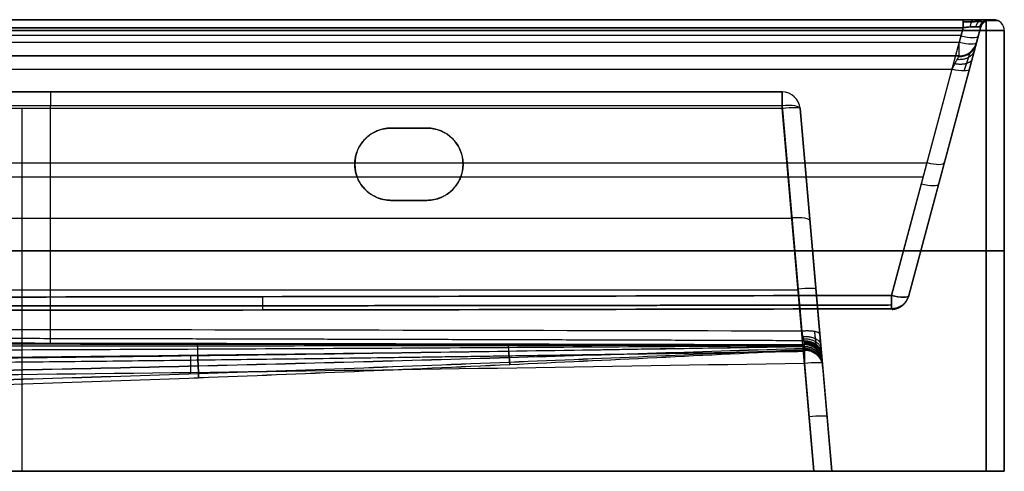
# Model space of a CAD drawing. Header units: millimetres. Extents: x -505 to 505, y -150 to 0.
# Tile 39 of 39: x 232 to 505, y -125 to 0. Entities that reach past the tile are written whole.
import ezdxf

# ---------------------------------------------------------------- set-up
doc = ezdxf.new("R2010")
doc.units = ezdxf.units.MM
doc.header["$MEASUREMENT"] = 0
doc.layers.add('Default', color=7, linetype='Continuous', true_color=0x000000)

msp = doc.modelspace()

# ---------------------------------------------------------------- linework, layer by layer
at = {"layer": 'Default'}
for p, q in [((501.3, 0, -62), (502, 0, -62)), ((473.72, -76.3, 141.55), (493.57, -2.22, 161.4)), ((478.52, -76.45, -62), (498.4, -2.22, -62)), ((498.4, -2.22, 156.57), (478.55, -76.3, 136.72)), ((493.57, -2.22, -285.4), (492.48, -6.29, -284.31)), ((497.31, -6.29, -279.48), (498.4, -2.22, -280.57)), ((498.4, -2.22, -280.57), (497.31, -6.29, -279.48)), ((-493.03, -4.26, -284.86), (493.03, -4.26, -284.86)), ((505, -125, -62), (505, -3, -62)), ((490.5, -13.71, -158.33), (473.72, -76.3, -141.55)), ((490.5, -13.71, -158.33), (473.72, -76.3, -141.55)), ((478.55, -76.3, -136.72), (495.33, -13.71, -153.5)), ((240.67, -85.83, -149.36), (240.67, -23.71, -166)), ((443.42, -23.71, -166), (448.89, -86.22, -149.25)), ((232.67, -24.56, -255.4), (232.67, -125, -264.19)), ((452.21, -125, -264.19), (443.42, -24.56, -255.4)), ((448.4, -24.56, -250.42), (457.19, -125, -259.21)), ((453.87, -87.08, -154.08), (448.4, -24.56, -170.83)), ((335, -30, -255.88), (335, -30, -292)), ((345, -30, -273.94), (335, -30, -273.94)), ((340, -30, -292), (340, -30, -255.88)), ((-233.56, -39.6, 151.39), (483.56, -39.6, 151.39)), ((325, -40, -292), (325, -40, -256.75)), ((355, -40, -256.75), (355, -40, -292)), ((488.45, -39.36, -146.62), (488.45, -39.36, 146.62)), ((-232.52, -43.48, -150.35), (482.52, -43.48, -150.35)), ((335, -50, -274.81), (345, -50, -274.81)), ((340, -50, -292), (340, -50, -257.63)), ((35.13, -54.97, -157.62), (446.15, -54.97, -157.62)), ((500, -64, -292), (-500, -64, -292)), ((-500, -64, 168), (500, -64, 168)), ((505, -64, 163), (505, -64, -287)), ((17.13, -74.78, -259.79), (447.81, -74.78, -259.79)), ((452.79, -74.78, -254.81), (452.79, -74.78, -157.37)), ((449.59, -95.04, 117.57), (452.21, -125, 120.19)), ((457.19, -125, 115.21), (454.57, -95.04, 112.59)), ((454.62, -95.61, -72), (457.19, -125, -72)), ((457.19, -125, -62), (505, -125, -62))]:
    msp.add_line(p, q, dxfattribs=at)
at = {"layer": 'Default', "extrusion": (1, -2.36836e-13, -1.8173e-13)}
msp.add_arc((-3, -288.3, 493.57), 3, 0, 75, dxfattribs=at)
at = {"layer": 'Default'}
for centre, radius, start, end in [((501.3, -3, -280.57), 3, 90, 165), ((501.3, -3, -62), 3, 90, 165), ((502, -3, 163), 3, 360, 90), ((502, -3, -287), 3, 360, 90), ((502, -3, -62), 3, 0, 90), ((492.48, -5, -163.16), 5, 270, 345), ((492.48, -5, -279.48), 5, 270, 345), ((492.48, -5, -221.32), 5, 270, 345), ((443.42, -25, -250.42), 5, 5, 90), ((443.42, -25, -170.83), 5, 5, 90), ((443.42, -25, -210.62), 5, 5, 90), ((335, -40, -292), 10, 90, 180), ((335, -40, -273.94), 10, 90, 180), ((345, -40, -292), 10, 270, 90), ((345, -40, -273.94), 10, 270, 90), ((335, -40, -292), 10, 180, 270), ((335, -40, -274.38), 10, 180, 270), ((449.59, -95.48, 112.59), 5, 90, 90.9664), ((449.59, -95.48, 112.59), 5, 5, 90)]:
    msp.add_arc(centre, radius, start, end, dxfattribs=at)
at = {"layer": 'Default', "extrusion": (1, -1.89478e-14, 1.89478e-14)}
msp.add_arc((-3, -289, 500), 3, 270, 0, dxfattribs=at)
at = {"layer": 'Default', "extrusion": (1, 3.36446e-14, -2.58164e-14)}
msp.add_arc((-3, 164.3, 493.57), 3, 285, 0, dxfattribs=at)
at = {"layer": 'Default', "extrusion": (1, 0, 0)}
for centre, radius, start, end in [((-3, 165, 500), 3, 0, 90), ((-25, -170.83, 240.64), 5, 0, 75), ((-95.48, 112.59, 449.59), 5, 359.0812, 0)]:
    msp.add_arc(centre, radius, start, end, dxfattribs=at)
at = {"layer": 'Default', "extrusion": (-1.94412e-14, 1, -1.0856e-15)}
msp.add_arc((-500, 163), 2, 90, 180, dxfattribs=at)
at = {"layer": 'Default', "extrusion": (9.86786e-17, 1, 4.45076e-14)}
msp.add_arc((-500, -287), 2, 180, 270, dxfattribs=at)
at = {"layer": 'Default', "extrusion": (0, 1, 0)}
for centre, radius, start, end in [((-500, 163, -0.26), 3.22, 90, 180), ((-500, -287, -0.26), 3.22, 180, 270), ((-500, -287, -64), 5, 180, 270), ((-500, 163, -64), 5, 90, 180)]:
    msp.add_arc(centre, radius, start, end, dxfattribs=at)
at = {"layer": 'Default', "extrusion": (0.250563, 0.935113, -0.250563)}
for centre in [(-477, -239.84, 190.61), (-477, -239.84, 188.75), (-477, -119.8, 149.75), (-477, -119.8, 115.76), (-477, -119.8, 82.81)]:
    msp.add_arc(centre, 5, 180, 266.159, dxfattribs=at)
at = {"layer": 'Default', "extrusion": (3.55271e-16, 1, 1.77636e-16)}
msp.add_arc((-500, 163, -3), 5, 90, 180, dxfattribs=at)
at = {"layer": 'Default', "extrusion": (2.66454e-16, 1, -1.77636e-16)}
msp.add_arc((-500, -287, -3), 5, 180, 270, dxfattribs=at)
at = {"layer": 'Default', "extrusion": (1, -1.40029e-13, -1.42757e-13)}
msp.add_arc((-5, -279.48, 492.48), 5, 180, 255, dxfattribs=at)
at = {"layer": 'Default', "extrusion": (1, 1.251e-13, -5.12235e-16)}
msp.add_arc((-25, -250.42, 443.42), 5, 275, 0, dxfattribs=at)
at = {"layer": 'Default', "extrusion": (1, -8.81217e-13, 8.88511e-14)}
msp.add_arc((-25, -170.83, 443.42), 5, 0, 75, dxfattribs=at)
at = {"layer": 'Default', "extrusion": (-0.084207, 0.962495, -0.2579)}
for centre in [(-439.55, -181.44, -17.34), (-439.55, -181.44, -49.63)]:
    msp.add_arc(centre, 5, 91.2926, 180, dxfattribs=at)
at = {"layer": 'Default', "extrusion": (-0.086827, 0.992433, 0.086827)}
for centre in [(-439.55, -243.96, -85.05), (-439.55, -243.96, -135.44)]:
    msp.add_arc(centre, 5, 180, 269.5648, dxfattribs=at)
at = {"layer": 'Default', "extrusion": (0.250563, 0.935113, 0.250563)}
for centre in [(-477, 119.8, 122.11), (-477, 119.8, 82.81)]:
    msp.add_arc(centre, 5, 93.841, 180, dxfattribs=at)
at = {"layer": 'Default', "extrusion": (1, 3.72938e-12, 5.12295e-15)}
msp.add_arc((-95.48, 112.59, 449.59), 5, 0, 85, dxfattribs=at)
at = {"layer": 'Default', "extrusion": (-0.086827, 0.992433, -0.086827)}
for centre in [(-439.55, 100.5, -143.57), (-439.55, 100.5, -158.45)]:
    msp.add_arc(centre, 5, 90.4352, 180, dxfattribs=at)
at = {"layer": 'Default', "extrusion": (-7.10543e-14, 1, 7.67386e-14)}
msp.add_arc((-500, -287, -125), 5, 180, 270, dxfattribs=at)
at = {"layer": 'Default', "extrusion": (-6.82121e-14, 1, -7.95808e-14)}
msp.add_arc((-500, 163, -125), 5, 90, 180, dxfattribs=at)
at = {"layer": 'Default'}
for points in [[(-493.57, 0, -288.3), (0, 0, -288.3), (493.57, 0, -288.3)], [(500, 0, -289), (0, 0, -289), (-500, 0, -289)], [(-500, 0, 165), (0, 0, 165), (500, 0, 165)], [(493.57, 0, 164.3), (0, 0, 164.3), (-493.57, 0, 164.3)], [(493.57, -2.22, 161.4), (0, -2.22, 161.4), (-493.57, -2.22, 161.4)], [(-493.57, -2.22, -285.4), (0, -2.22, -285.4), (493.57, -2.22, -285.4)], [(498.4, -2.22, -280.57), (498.4, -2.22, -62), (498.4, -2.22, 156.57)], [(501.3, 0, -280.57), (501.3, 0, -62), (501.3, 0, 156.57)], [(502, 0, 163), (502, 0, -62), (502, 0, -287)], [(-500, -3, -292), (0, -3, -292), (500, -3, -292)], [(500, -3, 168), (0, -3, 168), (-500, -3, 168)], [(500, -3, -292), (500, -64, -292), (500, -125, -292)], [(500, -125, 168), (500, -64, 168), (500, -3, 168)], [(505, -125, -287), (505, -64, -287), (505, -3, -287)], [(505, -3, -287), (505, -3, -62), (505, -3, 163)], [(505, -3, 163), (505, -64, 163), (505, -125, 163)], [(492.48, -6.29, -284.31), (0, -6.29, -284.31), (-492.48, -6.29, -284.31)], [(497.31, -6.29, -163.16), (497.31, -6.29, -221.32), (497.31, -6.29, -279.48)], [(-492.48, -10, -279.48), (0, -10, -279.48), (492.48, -10, -279.48)], [(492.48, -10, -163.16), (125.99, -10, -163.16), (-240.5, -10, -163.16)], [(492.48, -10, -279.48), (492.48, -10, -221.32), (492.48, -10, -163.16)], [(-240.5, -13.71, -158.33), (125, -13.71, -158.33), (490.5, -13.71, -158.33)], [(19.74, -20, -250.42), (231.58, -20, -250.42), (443.42, -20, -250.42)], [(443.42, -20, -170.83), (240.64, -20, -170.83), (37.87, -20, -170.83)], [(443.42, -20, -250.42), (443.42, -20, -210.62), (443.42, -20, -170.83)], [(37.87, -23.71, -166), (240.64, -23.71, -166), (443.42, -23.71, -166)], [(443.42, -24.56, -255.4), (231.58, -24.56, -255.4), (19.74, -24.56, -255.4)], [(448.4, -24.56, -170.83), (448.4, -24.56, -210.62), (448.4, -24.56, -250.42)], [(335, -30, -255.88), (340, -30, -255.88), (345, -30, -255.88)], [(345, -30, -292), (340, -30, -292), (335, -30, -292)], [(345, -30, -255.88), (345, -30, -273.94), (345, -30, -292)], [(345, -50, -257.63), (340, -50, -257.63), (335, -50, -257.63)], [(335, -50, -292), (340, -50, -292), (345, -50, -292)], [(335, -50, -257.63), (335, -50, -274.81), (335, -50, -292)], [(345, -50, -292), (345, -50, -274.81), (345, -50, -257.63)], [(500, -125, -292), (0, -125, -292), (-500, -125, -292)], [(-500, -125, 168), (0, -125, 168), (500, -125, 168)], [(452.21, -125, 120.19), (0, -125, 120.19), (-452.21, -125, 120.19)], [(13.13, -125, -264.19), (232.67, -125, -264.19), (452.21, -125, -264.19)], [(457.19, -125, -259.21), (457.19, -125, -72), (457.19, -125, 115.21)], [(505, -125, 163), (505, -125, -62), (505, -125, -287)]]:
    msp.add_open_spline(points, degree=2, dxfattribs=at)
for points, weights, degree in [([(493.57, 0, -288.3), (498.16, 0, -288.3), (501.3, 0, -285.16), (501.3, 0, -280.57)], [1, 0.820270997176, 0.820270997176, 1], 3), ([(501.3, 0, 156.57), (501.3, 0, 161.16), (498.16, 0, 164.3), (493.57, 0, 164.3)], [1, 0.820270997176, 0.820270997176, 1], 3), ([(496.57, 0, 163.72), (495.77, 0, 161.75), (495.5, -2.01, 161.1)], [1.00000004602, 0.815353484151, 0.999999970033], 2), ([(496.57, 0, -287.72), (495.77, 0, -285.75), (495.5, -2.01, -285.1)], [1.00000004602, 0.815353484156, 0.999999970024], 2), ([(499.07, 0, 162.07), (497.6, 0, 160.6), (497.09, -1.94, 160.09)], [1, 0.822906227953, 1], 2), ([(499.07, 0, -286.07), (497.6, 0, -284.6), (497.09, -1.94, -284.09)], [1, 0.822906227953, 1], 2), ([(500.72, 0, 159.57), (498.75, 0, 158.77), (498.1, -2.01, 158.5)], [1.00000004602, 0.815353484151, 0.999999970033], 2), ([(500.72, 0, -283.57), (498.75, 0, -282.77), (498.1, -2.01, -282.5)], [1.00000004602, 0.815353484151, 0.999999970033], 2), ([(501.3, 0, 156.57), (499, 0, 156.57), (498.4, -2.22, 156.57)], [1, 0.793353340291, 1], 2), ([(497.17, -6.82, -159.94), (496.22, -10.37, -161.23), (492.34, -10.27, -161.55)], [0.999999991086, 0.789013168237, 1.00000000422], 2), ([(495.33, -13.71, -153.5), (496.55, -9.16, -154.72), (497.31, -6.29, -158.45), (497.31, -6.29, -163.16)], [1, 0.862235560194, 0.862235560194, 1], 3), ([(496.12, -10.74, -154.84), (495.52, -13, -158.48), (491.29, -12.22, -159)], [0.999999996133, 0.756238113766, 0.999999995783], 2), ([(496.76, -8.36, -157.07), (495.94, -11.43, -159.59), (491.93, -11.03, -160.11)], [1, 0.776316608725, 1], 2), ([(325, -40, -256.75), (325, -34.14, -256.24), (329.14, -30, -255.88), (335, -30, -255.88)], [1, 0.804737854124, 0.804737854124, 1], 3), ([(345, -30, -255.88), (365, -30, -255.88), (365, -50, -257.63), (345, -50, -257.63)], [1, 0.333333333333, 0.333333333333, 1], 3), ([(335, -50, -257.63), (329.14, -50, -257.63), (325, -45.86, -257.26), (325, -40, -256.75)], [1, 0.804737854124, 0.804737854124, 1], 3), ([(473.72, -76.3, 141.55), (473.73, -80, 140.56), (473.74, -80.01, 136.74)], [0.999999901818, 0.794097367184, 0.999999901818], 2), ([(473.74, -80.01, -136.74), (473.73, -80, -140.56), (473.72, -76.3, -141.55)], [0.999999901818, 0.794097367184, 0.999999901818], 2), ([(478.55, -76.3, -136.72), (477.56, -80, -136.73), (473.74, -80.01, -136.74)], [1, 0.794095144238, 1], 2), ([(473.74, -80.01, 136.74), (477.56, -80, 136.73), (478.55, -76.3, 136.72)], [1, 0.794095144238, 1], 2), ([(299.39, -76.67, 141.46), (299.4, -80, 140.56), (299.4, -80.35, 137.13)], [0.999999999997, 0.823126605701, 1], 2), ([(299.39, -76.67, -141.46), (299.4, -80, -140.56), (299.4, -80.35, -137.13)], [1.00000000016, 0.823126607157, 1], 2), ([(473.88, -80.14, 68.37), (477.56, -80, 68.37), (478.52, -76.44, 68.36)], [1, 0.804967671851, 1], 2), ([(473.88, -80.14, -68.37), (477.56, -80, -68.37), (478.52, -76.44, -68.36)], [1, 0.804967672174, 1], 2), ([(473.94, -80.19, 0), (477.56, -80, 0), (478.5, -76.49, 0)], [1, 0.80901778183, 1], 2), ([(240.68, -89.49, -145.17), (240.68, -89.06, -148.49), (240.69, -85.83, -149.36)], [0.999999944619, 0.830704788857, 1.00000004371], 2), ([(453.87, -87.08, -154.08), (453.76, -85.83, -149.36), (448.89, -86.22, -149.25)], [1, 0.71503760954, 1], 2), ([(449.15, -87.69, -148.59), (453.9, -87.4, -148.78), (454.13, -90.01, -152.76)], [1, 0.72416468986, 1], 2), ([(449.26, -88.32, -148.09), (453.96, -88.1, -148.3), (454.24, -91.28, -151.77)], [1, 0.728100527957, 1], 2), ([(449.36, -88.87, -147.5), (454.01, -88.72, -147.7), (454.33, -92.37, -150.58)], [1, 0.731470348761, 1], 2), ([(449.4, -89.11, -147.17), (454.04, -88.99, -147.36), (454.37, -92.84, -149.92)], [1, 0.732934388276, 1], 2), ([(449.44, -89.31, -146.83), (454.06, -89.23, -147), (454.41, -93.26, -149.23)], [1, 0.734219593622, 1], 2), ([(449.5, -89.64, -146.09), (454.09, -89.61, -146.22), (454.47, -93.92, -147.77)], [1, 0.736256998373, 1], 2), ([(449.52, -89.76, -145.7), (454.1, -89.75, -145.81), (454.49, -94.16, -146.99)], [1, 0.737005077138, 1], 2), ([(449.53, -89.85, -145.31), (454.11, -89.85, -145.38), (454.5, -94.34, -146.2)], [1, 0.737556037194, 1], 2), ([(454.52, -94.49, -144.6), (454.12, -89.94, -144.52), (449.55, -89.93, -144.51)], [1, 0.738070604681, 0.999999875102], 2), ([(449.42, -91.46, -15.99), (454.23, -91.21, -16), (454.65, -96.02, -16.01)], [1, 0.71988117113, 1], 2), ([(449.43, -91.28, 48.25), (454.22, -91.07, 48.25), (454.64, -95.84, 48.29)], [1, 0.721983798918, 1], 2), ([(449.46, -90.95, -80.24), (454.19, -90.79, -80.25), (454.61, -95.51, -80.31)], [1, 0.725970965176, 1], 2), ([(449.59, -95.04, 117.57), (449.51, -90.4, 117.16), (449.5, -90.48, 112.51)], [1, 0.731825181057, 1], 2), ([(449.5, -90.48, 112.51), (454.16, -90.4, 112.51), (454.57, -95.04, 112.59)], [0.999999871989, 0.731541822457, 1], 2), ([(279.57, -97.62, 117.79), (279.51, -92.57, 117.35), (279.51, -93.08, 112.31)], [1.00000000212, 0.702454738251, 1], 2), ([(457.19, -125, 115.21), (457.19, -125, 118.13), (455.13, -125, 120.19), (452.21, -125, 120.19)], [1, 0.806524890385, 0.806524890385, 1], 3), ([(452.21, -125, -264.19), (455.13, -125, -264.19), (457.19, -125, -262.13), (457.19, -125, -259.21)], [1, 0.806524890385, 0.806524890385, 1], 3)]:
    msp.add_rational_spline(points, weights, degree=degree, dxfattribs=at)
for points, weights, knots in [([(493.57, -0.62, 162.48), (494.38, -0.59, 162.51), (495.18, -0.57, 162.39), (496.65, -0.54, 161.84), (497.32, -0.53, 161.41), (498.41, -0.53, 160.32), (498.84, -0.54, 159.65), (499.39, -0.57, 158.18), (499.51, -0.59, 157.38), (499.48, -0.62, 156.57)], [0.896676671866, 0.901458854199, 0.905177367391, 0.910176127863, 0.911453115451, 0.91145311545, 0.910176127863, 0.905177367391, 0.901458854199, 0.896676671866], [2.389713, 2.389713, 2.389713, 2.389713, 2.765653, 2.765653, 3.141593, 3.141593, 3.517532, 3.517532, 3.893472, 3.893472, 3.893472, 3.893472]), ([(499.48, -0.62, -280.57), (499.51, -0.59, -281.38), (499.39, -0.57, -282.18), (498.84, -0.54, -283.65), (498.41, -0.53, -284.32), (497.32, -0.53, -285.41), (496.65, -0.54, -285.84), (495.18, -0.57, -286.39), (494.38, -0.59, -286.51), (493.57, -0.62, -286.48)], [0.896676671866, 0.901458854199, 0.905177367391, 0.910176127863, 0.911453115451, 0.911453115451, 0.910176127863, 0.90517736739, 0.901458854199, 0.896676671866], [2.389713, 2.389713, 2.389713, 2.389713, 2.765653, 2.765653, 3.141593, 3.141593, 3.517532, 3.517532, 3.893472, 3.893472, 3.893472, 3.893472]), ([(495.53, -8.97, -163.16), (495.53, -8.97, -162.41), (495.49, -9.1, -161.66), (495.32, -9.6, -160.26), (495.2, -9.98, -159.6), (494.88, -10.93, -158.46), (494.7, -11.5, -157.97), (494.28, -12.77, -157.21), (494.04, -13.47, -156.95), (493.8, -14.18, -156.8)], [0.896676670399, 0.896678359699, 0.895944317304, 0.893068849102, 0.890925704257, 0.885390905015, 0.881999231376, 0.874238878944, 0.869871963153, 0.865203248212], [3.141593, 3.141593, 3.141593, 3.141593, 3.468842, 3.468842, 3.796091, 3.796091, 4.12334, 4.12334, 4.45059, 4.45059, 4.45059, 4.45059]), ([(473.73, -78.97, 139.77), (415.98, -79.06, 139.81), (357.76, -79.13, 139.84), (241.54, -79.24, 139.89), (183.28, -79.27, 139.91), (67.06, -79.32, 139.94), (8.8, -79.32, 139.94), (-107.42, -79.31, 139.93), (-165.68, -79.28, 139.92), (-223.6, -79.24, 139.9)], [0.897048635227, 0.902656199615, 0.90764176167, 0.915484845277, 0.918345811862, 0.921706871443, 0.922219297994, 0.920892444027, 0.919051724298, 0.916070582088], [0, 0, 0, 0, 174.335246, 174.335246, 348.670493, 348.670493, 523.005739, 523.005739, 697.340986, 697.340986, 697.340986, 697.340986]), ([(-223.6, -79.24, -139.9), (-165.68, -79.28, -139.92), (-107.42, -79.31, -139.93), (8.8, -79.32, -139.94), (67.06, -79.32, -139.94), (183.28, -79.27, -139.91), (241.54, -79.24, -139.89), (357.76, -79.13, -139.84), (415.98, -79.06, -139.81), (473.73, -78.97, -139.77)], [0.916070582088, 0.919051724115, 0.920892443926, 0.922219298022, 0.921706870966, 0.918345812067, 0.915484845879, 0.907641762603, 0.902656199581, 0.897048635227], [0, 0, 0, 0, 174.335246, 174.335246, 348.670493, 348.670493, 523.005739, 523.005739, 697.340986, 697.340986, 697.340986, 697.340986]), ([(476.77, -78.97, 136.73), (476.79, -79.01, 114), (476.8, -79.03, 91.19), (476.82, -79.07, 45.61), (476.82, -79.08, 22.79), (476.82, -79.08, -22.79), (476.82, -79.07, -45.61), (476.8, -79.03, -91.19), (476.79, -79.01, -114), (476.77, -78.97, -136.73)], [0.897047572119, 0.899249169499, 0.901167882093, 0.903799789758, 0.904508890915, 0.904508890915, 0.903799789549, 0.901167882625, 0.899249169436, 0.897047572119], [0, 0, 0, 0, 68.368768, 68.368768, 136.737536, 136.737536, 205.106304, 205.106304, 273.475071, 273.475071, 273.475071, 273.475071]), ([(452.37, -86.31, -150.7), (452.45, -86.99, -150.53), (452.52, -87.64, -150.26), (452.62, -88.54, -149.69), (452.65, -88.82, -149.48), (452.71, -89.35, -149.01), (452.74, -89.59, -148.75), (452.77, -89.93, -148.34), (452.79, -90.04, -148.19), (452.81, -90.23, -147.9), (452.82, -90.33, -147.75), (452.85, -90.59, -147.29), (452.86, -90.74, -146.96), (452.88, -90.92, -146.46), (452.89, -90.98, -146.29), (452.9, -91.07, -145.94), (452.9, -91.11, -145.77), (452.91, -91.21, -145.25), (452.92, -91.24, -144.89), (452.92, -91.25, -144.54)], [0.85751880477, 0.859159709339, 0.86068030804, 0.862783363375, 0.863441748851, 0.864658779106, 0.865220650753, 0.865992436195, 0.866237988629, 0.866696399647, 0.866910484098, 0.867508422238, 0.867848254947, 0.868268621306, 0.868394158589, 0.868610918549, 0.868702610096, 0.868928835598, 0.869014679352, 0.869035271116], [0, 0, 0, 0, 3.238696, 3.238696, 4.858044, 4.858044, 6.477393, 6.477393, 7.287067, 7.287067, 8.096741, 8.096741, 9.716089, 9.716089, 10.525763, 10.525763, 11.335437, 11.335437, 12.954785, 12.954785, 12.954785, 12.954785]), ([(31.82, -89.29, -145.45), (101.44, -89.3, -145.43), (171.06, -89.38, -145.33), (310.3, -89.61, -145), (379.93, -89.76, -144.77), (449.55, -89.93, -144.51)], [0.999999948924, 0.999999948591, 0.999999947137, 0.999999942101, 0.999999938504, 0.999999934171], [0, 0, 0, 0, 0.2088678, 0.2088678, 0.4177356, 0.4177356, 0.4177356, 0.4177356]), ([(449.36, -88.87, -147.5), (380.31, -88.64, -147.63), (310.54, -88.44, -147.74), (171.42, -88.15, -147.9), (101.62, -88.07, -147.94), (32.03, -88.05, -147.95)], [0.899401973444, 0.906015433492, 0.911507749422, 0.919196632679, 0.921419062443, 0.921930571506], [2.700813, 2.700813, 2.700813, 2.700813, 211.379081, 211.379081, 420.035587, 420.035587, 420.035587, 420.035587]), ([(-230.48, -94.76, 116.01), (-173.57, -95.35, 116.03), (-117.08, -95.74, 116.04), (-32.13, -95.99, 116.05), (-3.82, -96.02, 116.05), (52.85, -95.95, 116.05), (81.16, -95.86, 116.04), (166.07, -95.41, 116.03), (222.58, -94.89, 116.02), (335.92, -93.52, 115.98), (392.5, -92.67, 115.96), (449.53, -91.77, 115.93)], [0.847906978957, 0.844368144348, 0.841987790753, 0.840505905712, 0.840357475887, 0.840759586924, 0.841310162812, 0.843966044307, 0.847096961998, 0.855357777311, 0.860476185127, 0.865912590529], [0, 0, 0, 0, 170.034108, 170.034108, 255.051162, 255.051162, 340.068216, 340.068216, 510.102324, 510.102324, 680.136433, 680.136433, 680.136433, 680.136433]), ([(452.92, -91.25, -144.54), (452.93, -91.61, -123.05), (452.94, -91.95, -101.64), (452.95, -92.46, -58.8), (452.95, -92.63, -37.41), (452.95, -92.74, 5.43), (452.95, -92.68, 26.82), (452.95, -92.35, 69.66), (452.94, -92.09, 91.05), (452.93, -91.76, 112.53)], [0.869035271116, 0.866748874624, 0.864601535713, 0.861369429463, 0.860293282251, 0.859587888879, 0.85995897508, 0.862024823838, 0.86371129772, 0.865770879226], [0, 0, 0, 0, 64.300019, 64.300019, 128.600037, 128.600037, 192.900056, 192.900056, 257.200075, 257.200075, 257.200075, 257.200075])]:
    msp.add_rational_spline(points, weights, degree=3, knots=knots, dxfattribs=at)
for points, knots in [([(498.4, -2.22, 156.57), (498.42, -2.18, 156.91), (498.4, -2.14, 157.24), (498.29, -2.07, 157.89), (498.21, -2.04, 158.2), (497.99, -1.99, 158.8), (497.84, -1.97, 159.09), (497.5, -1.94, 159.62), (497.31, -1.94, 159.86), (496.86, -1.94, 160.31), (496.62, -1.94, 160.5), (496.09, -1.97, 160.84), (495.8, -1.99, 160.99), (495.2, -2.04, 161.21), (494.89, -2.07, 161.29), (494.24, -2.14, 161.4), (493.91, -2.18, 161.42), (493.57, -2.22, 161.4)], [-3.893472, -3.893472, -3.893472, -3.893472, -3.705502, -3.705502, -3.517532, -3.517532, -3.329563, -3.329563, -3.141593, -3.141593, -2.953623, -2.953623, -2.765653, -2.765653, -2.577683, -2.577683, -2.389713, -2.389713, -2.389713, -2.389713]), ([(493.57, -2.22, -285.4), (493.91, -2.18, -285.42), (494.24, -2.14, -285.4), (494.89, -2.07, -285.29), (495.2, -2.04, -285.21), (495.8, -1.99, -284.99), (496.09, -1.97, -284.84), (496.62, -1.94, -284.5), (496.86, -1.94, -284.31), (497.31, -1.94, -283.86), (497.5, -1.94, -283.62), (497.84, -1.97, -283.09), (497.99, -1.99, -282.8), (498.21, -2.04, -282.2), (498.29, -2.07, -281.89), (498.4, -2.14, -281.24), (498.42, -2.18, -280.91), (498.4, -2.22, -280.57)], [-3.893472, -3.893472, -3.893472, -3.893472, -3.705502, -3.705502, -3.517532, -3.517532, -3.329563, -3.329563, -3.141593, -3.141593, -2.953623, -2.953623, -2.765653, -2.765653, -2.577683, -2.577683, -2.389713, -2.389713, -2.389713, -2.389713]), ([(490.5, -13.71, -158.33), (490.59, -13.53, -158.38), (490.69, -13.35, -158.43), (490.88, -12.99, -158.57), (490.98, -12.81, -158.66), (491.17, -12.46, -158.85), (491.26, -12.28, -158.95), (491.45, -11.94, -159.2), (491.54, -11.76, -159.34), (491.68, -11.51, -159.58), (491.72, -11.42, -159.66), (491.81, -11.25, -159.84), (491.86, -11.17, -159.94), (491.95, -11, -160.15), (491.99, -10.92, -160.26), (492.07, -10.76, -160.5), (492.12, -10.69, -160.63), (492.2, -10.53, -160.9), (492.24, -10.46, -161.05), (492.31, -10.32, -161.38), (492.35, -10.26, -161.56), (492.39, -10.17, -161.86), (492.41, -10.14, -161.96), (492.43, -10.1, -162.18), (492.44, -10.07, -162.29), (492.47, -10.02, -162.65), (492.48, -10, -162.9), (492.48, -10, -163.16)], [1.832596, 1.832596, 1.832596, 1.832596, 1.996134, 1.996134, 2.159678, 2.159678, 2.323223, 2.323223, 2.48675, 2.48675, 2.568521, 2.568521, 2.650292, 2.650292, 2.732078, 2.732078, 2.813864, 2.813864, 2.895695, 2.895695, 2.977526, 2.977526, 3.018542, 3.018542, 3.059559, 3.059559, 3.141593, 3.141593, 3.141593, 3.141593]), ([(-223.6, -76.78, 141.43), (-107.38, -76.93, 141.39), (8.84, -76.97, 141.38), (183.17, -76.84, 141.41), (241.28, -76.77, 141.43), (357.5, -76.57, 141.48), (415.61, -76.45, 141.52), (473.72, -76.3, 141.55)], [-0.6973219, -0.6973219, -0.6973219, -0.6973219, -0.348661, -0.348661, -0.1743305, -0.1743305, 0, 0, 0, 0]), ([(473.72, -76.3, -141.55), (415.61, -76.45, -141.52), (357.5, -76.57, -141.48), (241.28, -76.77, -141.43), (183.17, -76.84, -141.41), (8.84, -76.97, -141.38), (-107.38, -76.93, -141.39), (-223.6, -76.78, -141.43)], [-0.6973219, -0.6973219, -0.6973219, -0.6973219, -0.5229914, -0.5229914, -0.3486609, -0.3486609, 0, 0, 0, 0]), ([(478.55, -76.3, 136.72), (478.54, -76.36, 113.94), (478.53, -76.41, 91.15), (478.51, -76.47, 45.58), (478.5, -76.49, 22.79), (478.5, -76.49, -22.79), (478.51, -76.47, -45.58), (478.53, -76.41, -91.15), (478.54, -76.36, -113.94), (478.55, -76.3, -136.72)], [0, 0, 0, 0, 68.368768, 68.368768, 136.737536, 136.737536, 205.106304, 205.106304, 273.475071, 273.475071, 273.475071, 273.475071]), ([(473.74, -80.01, 136.74), (415.63, -80.15, 136.88), (357.51, -80.27, 137.02), (241.29, -80.43, 137.24), (183.18, -80.49, 137.33), (66.96, -80.56, 137.43), (8.84, -80.56, 137.44), (-107.38, -80.54, 137.4), (-165.49, -80.51, 137.35), (-223.6, -80.44, 137.26)], [-0.6973407, -0.6973407, -0.6973407, -0.6973407, -0.5230055, -0.5230055, -0.3486703, -0.3486703, -0.1743352, -0.1743352, 0, 0, 0, 0]), ([(-223.6, -80.44, -137.26), (-165.49, -80.51, -137.35), (-107.38, -80.54, -137.4), (8.84, -80.56, -137.44), (66.96, -80.56, -137.43), (183.18, -80.49, -137.33), (241.29, -80.43, -137.24), (357.51, -80.27, -137.02), (415.63, -80.15, -136.88), (473.74, -80.01, -136.74)], [-0.6973412, -0.6973412, -0.6973412, -0.6973412, -0.5230059, -0.5230059, -0.3486706, -0.3486706, -0.1743353, -0.1743353, 0, 0, 0, 0]), ([(473.74, -80.01, -136.74), (473.79, -80.06, -113.95), (473.85, -80.11, -91.16), (473.92, -80.17, -45.58), (473.94, -80.19, -22.79), (473.94, -80.19, 22.79), (473.92, -80.17, 45.58), (473.85, -80.11, 91.16), (473.79, -80.06, 113.95), (473.74, -80.01, 136.74)], [-273.475071, -273.475071, -273.475071, -273.475071, -205.106304, -205.106304, -136.737536, -136.737536, -68.368768, -68.368768, 0, 0, 0, 0]), ([(448.89, -86.22, -149.25), (379.48, -86.06, -149.29), (310.08, -85.92, -149.33), (171.26, -85.73, -149.38), (101.86, -85.67, -149.4), (32.45, -85.66, -149.4)], [0.0049069, 0.0049069, 0.0049069, 0.0049069, 0.2131269, 0.2131269, 0.4213469, 0.4213469, 0.4213469, 0.4213469]), ([(448.89, -86.22, -149.25), (448.98, -86.75, -149.11), (449.07, -87.24, -148.89), (449.19, -87.91, -148.44), (449.23, -88.13, -148.27), (449.3, -88.52, -147.91), (449.33, -88.7, -147.71), (449.37, -88.95, -147.39), (449.39, -89.03, -147.28), (449.41, -89.18, -147.06), (449.43, -89.25, -146.94), (449.46, -89.44, -146.59), (449.48, -89.55, -146.35), (449.51, -89.69, -145.96), (449.51, -89.73, -145.83), (449.53, -89.8, -145.57), (449.53, -89.83, -145.44), (449.54, -89.9, -145.05), (449.55, -89.93, -144.78), (449.55, -89.93, -144.51)], [0, 0, 0, 0, 0.001616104, 0.001616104, 0.002424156, 0.002424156, 0.003232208, 0.003232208, 0.003636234, 0.003636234, 0.00404026, 0.00404026, 0.004848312, 0.004848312, 0.005252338, 0.005252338, 0.005656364, 0.005656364, 0.006464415, 0.006464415, 0.006464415, 0.006464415]), ([(454.52, -94.49, -144.6), (454.52, -94.48, -145.14), (454.51, -94.43, -145.67), (454.5, -94.29, -146.46), (454.5, -94.23, -146.73), (454.48, -94.09, -147.25), (454.48, -94.01, -147.51), (454.45, -93.74, -148.27), (454.43, -93.52, -148.76), (454.4, -93.13, -149.47), (454.39, -92.99, -149.7), (454.36, -92.7, -150.15), (454.35, -92.54, -150.37), (454.3, -92.04, -151.01), (454.27, -91.67, -151.4), (454.2, -90.89, -152.13), (454.17, -90.46, -152.46), (454.05, -89.11, -153.36), (453.96, -88.13, -153.8), (453.87, -87.08, -154.08)], [0, 0, 0, 0, 0.00161542, 0.00161542, 0.00242313, 0.00242313, 0.00323085, 0.00323085, 0.00484627, 0.00484627, 0.00565398, 0.00565398, 0.00646169, 0.00646169, 0.00807712, 0.00807712, 0.00969254, 0.00969254, 0.01292338, 0.01292338, 0.01292338, 0.01292338]), ([(31.72, -90.35, -139.49), (57.49, -90.34, -139.48), (83.26, -90.34, -139.45), (109.02, -90.33, -139.4), (137.75, -90.33, -139.35), (166.47, -90.32, -139.27), (195.19, -90.3, -139.18), (223.91, -90.29, -139.09), (252.63, -90.27, -138.98), (281.35, -90.25, -138.85), (310.07, -90.23, -138.72), (338.79, -90.2, -138.57), (367.51, -90.17, -138.41), (394.86, -90.13, -138.26), (422.2, -90.09, -138.1), (449.54, -90.05, -137.93)], [31.719722, 31.719722, 31.719722, 31.719722, 109.018448, 109.018448, 109.018448, 195.178702, 195.178702, 195.178702, 281.338957, 281.338957, 281.338957, 367.499211, 367.499211, 367.499211, 449.521266, 449.521266, 449.521266, 449.521266]), ([(31.79, -89.62, -143.56), (57.53, -89.63, -143.55), (83.27, -89.64, -143.52), (109.02, -89.65, -143.47), (137.74, -89.67, -143.42), (166.46, -89.69, -143.34), (195.17, -89.72, -143.25), (223.89, -89.74, -143.16), (252.61, -89.77, -143.04), (281.33, -89.8, -142.91), (310.05, -89.83, -142.78), (338.77, -89.86, -142.64), (367.49, -89.89, -142.48), (394.84, -89.92, -142.33), (422.19, -89.95, -142.16), (449.55, -89.98, -141.99)], [31.786236, 31.786236, 31.786236, 31.786236, 109.018448, 109.018448, 109.018448, 195.178702, 195.178702, 195.178702, 281.338957, 281.338957, 281.338957, 367.499211, 367.499211, 367.499211, 449.552994, 449.552994, 449.552994, 449.552994]), ([(281.32, -89.56, -145.06), (281.33, -89.64, -144.35), (281.33, -89.72, -143.63), (281.33, -89.8, -142.91), (281.34, -89.95, -141.56), (281.35, -90.1, -140.2), (281.35, -90.25, -138.85), (281.36, -90.55, -136.14), (281.38, -90.85, -133.42), (281.39, -91.14, -130.71), (281.41, -91.72, -125.28), (281.44, -92.29, -119.84), (281.46, -92.84, -114.41), (281.5, -93.94, -103.53), (281.55, -94.95, -92.63), (281.58, -95.82, -81.72), (281.62, -96.69, -70.82), (281.65, -97.41, -59.9), (281.67, -97.97, -48.97), (281.7, -98.52, -38.04), (281.71, -98.9, -27.1), (281.72, -99.09, -16.16), (281.73, -99.28, -5.23), (281.73, -99.27, 5.72), (281.72, -99.08, 16.65), (281.71, -98.89, 27.59), (281.7, -98.5, 38.53), (281.67, -97.94, 49.46), (281.65, -97.38, 60.39), (281.62, -96.65, 71.31), (281.58, -95.78, 82.21), (281.55, -94.98, 92.26), (281.51, -94.05, 102.29), (281.47, -93.05, 112.31)], [-143.957042, -143.957042, -143.957042, -143.957042, -141.810914, -141.810914, -141.810914, -137.752257, -137.752257, -137.752257, -129.634942, -129.634942, -129.634942, -113.400312, -113.400312, -113.400312, -80.931052, -80.931052, -80.931052, -48.461792, -48.461792, -48.461792, -15.992531, -15.992531, -15.992531, 16.476729, 16.476729, 16.476729, 48.945989, 48.945989, 48.945989, 81.415249, 81.415249, 81.415249, 111.317375, 111.317375, 111.317375, 111.317375]), ([(367.48, -89.74, -144.8), (367.48, -89.79, -144.03), (367.49, -89.84, -143.25), (367.49, -89.89, -142.48), (367.5, -89.99, -141.12), (367.51, -90.08, -139.77), (367.51, -90.17, -138.41), (367.53, -90.34, -135.7), (367.54, -90.52, -132.99), (367.56, -90.7, -130.28), (367.59, -91.05, -124.86), (367.62, -91.39, -119.43), (367.65, -91.72, -114), (367.7, -92.37, -103.15), (367.75, -92.97, -92.28), (367.8, -93.49, -81.41), (367.84, -94.01, -70.53), (367.88, -94.44, -59.65), (367.9, -94.77, -48.76), (367.93, -95.09, -37.88), (367.95, -95.32, -26.99), (367.96, -95.43, -16.09), (367.97, -95.54, -5.2), (367.97, -95.54, 5.69), (367.96, -95.42, 16.58), (367.95, -95.31, 27.47), (367.93, -95.08, 38.36), (367.9, -94.75, 49.25), (367.87, -94.42, 60.14), (367.84, -93.99, 71.02), (367.79, -93.47, 81.89), (367.75, -92.98, 92.07), (367.7, -92.42, 102.24), (367.65, -91.82, 112.4)], [-144.133013, -144.133013, -144.133013, -144.133013, -141.810914, -141.810914, -141.810914, -137.752257, -137.752257, -137.752257, -129.634942, -129.634942, -129.634942, -113.400312, -113.400312, -113.400312, -80.931052, -80.931052, -80.931052, -48.461792, -48.461792, -48.461792, -15.992531, -15.992531, -15.992531, 16.476729, 16.476729, 16.476729, 48.945989, 48.945989, 48.945989, 81.415249, 81.415249, 81.415249, 111.803557, 111.803557, 111.803557, 111.803557]), ([(449.55, -89.93, -144.51), (449.54, -90.03, -138.98), (449.53, -90.12, -133.98), (449.52, -90.31, -123.09), (449.51, -90.4, -117.74), (449.49, -90.65, -101.69), (449.47, -90.81, -90.99), (449.45, -91.08, -69.58), (449.44, -91.2, -58.88), (449.42, -91.37, -37.45), (449.42, -91.43, -26.73), (449.41, -91.49, -5.3), (449.41, -91.49, 5.4), (449.42, -91.43, 26.82), (449.42, -91.37, 37.54), (449.44, -91.19, 58.96), (449.45, -91.08, 69.66), (449.47, -90.81, 91.08), (449.49, -90.65, 101.79), (449.5, -90.48, 112.51)], [0, 0, 0, 0, 0.0165674, 0.0165674, 0.0326003, 0.0326003, 0.0646327, 0.0646327, 0.0966778, 0.0966778, 0.1287843, 0.1287843, 0.1608234, 0.1608234, 0.1929071, 0.1929071, 0.2249498, 0.2249498, 0.2570297, 0.2570297, 0.2570297, 0.2570297]), ([(449.55, -89.93, -144.51), (449.52, -90.31, -123.08), (449.48, -90.68, -101.66), (449.44, -91.22, -58.82), (449.42, -91.4, -37.41), (449.41, -91.52, 5.42), (449.42, -91.45, 26.83), (449.45, -91.11, 69.67), (449.47, -90.82, 91.08), (449.5, -90.48, 112.51)], [0, 0, 0, 0, 0.0642574, 0.0642574, 0.1285149, 0.1285149, 0.1927723, 0.1927723, 0.2570297, 0.2570297, 0.2570297, 0.2570297]), ([(449.5, -90.48, 112.51), (392.83, -91.44, 112.43), (336.17, -92.34, 112.36), (222.84, -93.81, 112.26), (166.18, -94.38, 112.22), (81.18, -94.86, 112.19), (52.85, -94.95, 112.18), (-3.81, -95.03, 112.18), (-32.14, -95, 112.18), (-117.14, -94.73, 112.2), (-173.8, -94.3, 112.22), (-230.46, -93.67, 112.27)], [0.004649, 0.004649, 0.004649, 0.004649, 0.1746497, 0.1746497, 0.3446504, 0.3446504, 0.4296507, 0.4296507, 0.5146511, 0.5146511, 0.6846518, 0.6846518, 0.6846518, 0.6846518]), ([(449.5, -90.48, 112.51), (421.18, -90.96, 112.47), (392.85, -91.43, 112.43), (336.19, -92.3, 112.37), (307.86, -92.71, 112.34), (251.2, -93.45, 112.28), (222.89, -93.77, 112.26), (166.22, -94.32, 112.22), (137.88, -94.54, 112.21), (81.21, -94.86, 112.19), (52.89, -94.95, 112.18), (-3.78, -95.03, 112.18), (-32.12, -95, 112.18), (-88.8, -94.82, 112.19), (-117.12, -94.67, 112.2), (-173.79, -94.25, 112.23), (-202.13, -93.99, 112.25), (-230.46, -93.67, 112.27)], [0.004649, 0.004649, 0.004649, 0.004649, 0.0896352, 0.0896352, 0.1746501, 0.1746501, 0.2596073, 0.2596073, 0.3446511, 0.3446511, 0.4296168, 0.4296168, 0.5146517, 0.5146517, 0.5996361, 0.5996361, 0.6846518, 0.6846518, 0.6846518, 0.6846518]), ([(-229.64, -96.93, 82.37), (-202.96, -97.47, 82.45), (-176.28, -97.93, 82.51), (-149.6, -98.3, 82.56), (-120.86, -98.69, 82.62), (-92.11, -98.98, 82.66), (-63.36, -99.15, 82.68), (-34.61, -99.32, 82.7), (-5.87, -99.37, 82.71), (22.88, -99.31, 82.7), (51.63, -99.25, 82.7), (80.37, -99.07, 82.67), (109.12, -98.78, 82.63), (137.87, -98.49, 82.59), (166.61, -98.09, 82.53), (195.36, -97.58, 82.46), (224.1, -97.08, 82.39), (252.84, -96.47, 82.31), (281.58, -95.78, 82.21), (310.32, -95.09, 82.12), (339.06, -94.31, 82.01), (367.79, -93.47, 81.89), (395.02, -92.67, 81.78), (422.24, -91.82, 81.66), (449.46, -90.93, 81.54)], [-229.434204, -229.434204, -229.434204, -229.434204, -149.462316, -149.462316, -149.462316, -63.302061, -63.302061, -63.302061, 22.858193, 22.858193, 22.858193, 109.018448, 109.018448, 109.018448, 195.178702, 195.178702, 195.178702, 281.338957, 281.338957, 281.338957, 367.499211, 367.499211, 367.499211, 449.135908, 449.135908, 449.135908, 449.135908]), ([(-228.98, -99.56, 49.56), (-202.54, -100.31, 49.61), (-176.1, -100.94, 49.65), (-149.65, -101.44, 49.68), (-120.9, -101.99, 49.72), (-92.14, -102.38, 49.75), (-63.38, -102.62, 49.76), (-34.63, -102.86, 49.78), (-5.87, -102.94, 49.78), (22.89, -102.85, 49.78), (51.65, -102.76, 49.77), (80.4, -102.51, 49.75), (109.16, -102.11, 49.73), (137.92, -101.71, 49.7), (166.67, -101.15, 49.67), (195.42, -100.44, 49.62), (224.18, -99.74, 49.57), (252.93, -98.9, 49.52), (281.67, -97.94, 49.46), (310.42, -96.98, 49.39), (339.16, -95.91, 49.33), (367.9, -94.75, 49.25), (395.08, -93.66, 49.18), (422.26, -92.48, 49.1), (449.43, -91.28, 49.03)], [-228.694565, -228.694565, -228.694565, -228.694565, -149.462316, -149.462316, -149.462316, -63.302061, -63.302061, -63.302061, 22.858193, 22.858193, 22.858193, 109.018448, 109.018448, 109.018448, 195.178702, 195.178702, 195.178702, 281.338957, 281.338957, 281.338957, 367.499211, 367.499211, 367.499211, 448.987123, 448.987123, 448.987123, 448.987123]), ([(30.6, -102.86, -49.28), (56.79, -102.76, -49.28), (82.97, -102.52, -49.26), (109.16, -102.15, -49.24), (137.92, -101.74, -49.21), (166.67, -101.18, -49.17), (195.42, -100.48, -49.13), (224.18, -99.77, -49.08), (252.93, -98.93, -49.03), (281.67, -97.97, -48.97), (310.42, -97.01, -48.91), (339.16, -95.93, -48.84), (367.9, -94.77, -48.76), (395.08, -93.67, -48.69), (422.26, -92.49, -48.62), (449.43, -91.28, -48.54)], [30.561379, 30.561379, 30.561379, 30.561379, 109.018448, 109.018448, 109.018448, 195.178702, 195.178702, 195.178702, 281.338957, 281.338957, 281.338957, 367.499211, 367.499211, 367.499211, 448.985497, 448.985497, 448.985497, 448.985497]), ([(30.92, -99.35, -82.21), (56.98, -99.28, -82.2), (83.05, -99.1, -82.18), (109.12, -98.84, -82.14), (137.87, -98.55, -82.1), (166.61, -98.14, -82.04), (195.36, -97.63, -81.97), (224.1, -97.13, -81.9), (252.84, -96.52, -81.82), (281.58, -95.82, -81.72), (310.32, -95.12, -81.63), (339.06, -94.34, -81.52), (367.8, -93.49, -81.41), (395.02, -92.69, -81.3), (422.24, -91.83, -81.18), (449.46, -90.94, -81.06)], [30.886667, 30.886667, 30.886667, 30.886667, 109.018448, 109.018448, 109.018448, 195.178702, 195.178702, 195.178702, 281.338957, 281.338957, 281.338957, 367.499211, 367.499211, 367.499211, 449.133145, 449.133145, 449.133145, 449.133145]), ([(31.35, -94.52, -115.01), (57.26, -94.49, -114.99), (83.16, -94.41, -114.97), (109.07, -94.28, -114.92), (137.8, -94.14, -114.87), (166.53, -93.95, -114.8), (195.27, -93.71, -114.72), (224, -93.47, -114.63), (252.73, -93.18, -114.52), (281.46, -92.84, -114.41), (310.19, -92.51, -114.29), (338.92, -92.13, -114.15), (367.65, -91.72, -114), (394.93, -91.33, -113.87), (422.22, -90.9, -113.72), (449.5, -90.46, -113.56)], [31.333534, 31.333534, 31.333534, 31.333534, 109.018448, 109.018448, 109.018448, 195.178702, 195.178702, 195.178702, 281.338957, 281.338957, 281.338957, 367.499211, 367.499211, 367.499211, 449.339507, 449.339507, 449.339507, 449.339507]), ([(31.59, -91.77, -131.34), (57.41, -91.76, -131.33), (83.22, -91.73, -131.3), (109.04, -91.68, -131.25), (137.76, -91.63, -131.2), (166.49, -91.56, -131.13), (195.21, -91.47, -131.04), (223.94, -91.38, -130.94), (252.66, -91.27, -130.83), (281.39, -91.14, -130.71), (310.11, -91.01, -130.58), (338.84, -90.86, -130.44), (367.56, -90.7, -130.28), (394.88, -90.54, -130.13), (422.2, -90.37, -129.97), (449.53, -90.19, -129.81)], [31.587957, 31.587957, 31.587957, 31.587957, 109.018448, 109.018448, 109.018448, 195.178702, 195.178702, 195.178702, 281.338957, 281.338957, 281.338957, 367.499211, 367.499211, 367.499211, 449.458816, 449.458816, 449.458816, 449.458816]), ([(40.08, -104.64, 16.76), (63.12, -104.5, 16.76), (86.15, -104.24, 16.76), (109.18, -103.87, 16.75), (137.94, -103.4, 16.74), (166.7, -102.76, 16.73), (195.46, -101.95, 16.71), (224.22, -101.15, 16.69), (252.97, -100.18, 16.68), (281.72, -99.08, 16.65), (310.47, -97.98, 16.63), (339.22, -96.75, 16.61), (367.96, -95.42, 16.58), (395.12, -94.17, 16.56), (422.27, -92.84, 16.53), (449.42, -91.46, 16.51)], [40.022133, 40.022133, 40.022133, 40.022133, 109.018448, 109.018448, 109.018448, 195.178702, 195.178702, 195.178702, 281.338957, 281.338957, 281.338957, 367.499211, 367.499211, 367.499211, 448.909444, 448.909444, 448.909444, 448.909444]), ([(40.29, -104.65, -16.27), (63.25, -104.51, -16.27), (86.22, -104.25, -16.26), (109.18, -103.88, -16.26), (137.94, -103.41, -16.25), (166.7, -102.77, -16.24), (195.46, -101.96, -16.22), (224.22, -101.16, -16.2), (252.97, -100.19, -16.19), (281.72, -99.09, -16.16), (310.47, -97.99, -16.14), (339.22, -96.76, -16.12), (367.96, -95.43, -16.09), (395.12, -94.18, -16.07), (422.27, -92.84, -16.05), (449.42, -91.46, -16.02)], [40.228622, 40.228622, 40.228622, 40.228622, 109.018448, 109.018448, 109.018448, 195.178702, 195.178702, 195.178702, 281.338957, 281.338957, 281.338957, 367.499211, 367.499211, 367.499211, 448.908784, 448.908784, 448.908784, 448.908784]), ([(-230.52, -98.2, 117.84), (-173.84, -98.82, 117.9), (-117.17, -99.24, 117.93), (-3.81, -99.59, 117.96), (52.87, -99.52, 117.96), (166.22, -98.89, 117.9), (222.9, -98.34, 117.85), (336.24, -96.89, 117.73), (392.92, -96, 117.65), (449.59, -95.04, 117.57)], [0, 0, 0, 0, 0.1700317, 0.1700317, 0.3400635, 0.3400635, 0.5100952, 0.5100952, 0.6801269, 0.6801269, 0.6801269, 0.6801269]), ([(454.57, -95.04, 112.59), (454.6, -95.39, 91.15), (454.62, -95.67, 69.72), (454.65, -96.01, 26.86), (454.66, -96.07, 5.42), (454.65, -95.96, -37.44), (454.63, -95.78, -58.87), (454.58, -95.24, -101.74), (454.55, -94.88, -123.17), (454.52, -94.49, -144.6)], [0, 0, 0, 0, 0.0643003, 0.0643003, 0.1286006, 0.1286006, 0.1929009, 0.1929009, 0.2572012, 0.2572012, 0.2572012, 0.2572012])]:
    msp.add_open_spline(points, degree=3, knots=knots, dxfattribs=at)

doc.saveas('drawing.dxf')
